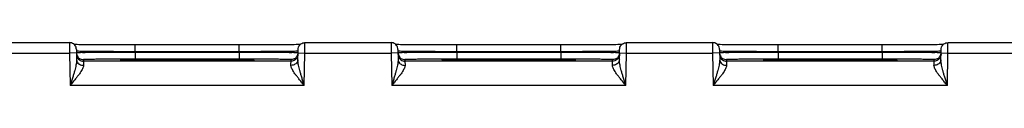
# Model space of a CAD drawing. Header units: inches. Extents: x 0 to 34, y 0 to 22.
# Tile 27 of 41: x 13.111 to 15.959, y 18.589 to 18.714. Entities that reach past the tile are written whole.
import ezdxf

# ---------------------------------------------------------------- set-up
doc = ezdxf.new("R2010")
doc.units = ezdxf.units.IN
doc.header["$LTSCALE"] = 1.87
doc.header["$MEASUREMENT"] = 0
doc.layers.get('0').update_dxf_attribs({"linetype": 'CONTINUOUS'})

msp = doc.modelspace()

# ---------------------------------------------------------------- linework, layer by layer
at = {"color": 7, "linetype": 'CONTINUOUS'}
for p, q in [((13.0061, 18.7133), (13.2551, 18.7133)), ((13.9361, 18.7133), (14.1851, 18.7133)), ((14.8661, 18.7133), (15.1151, 18.7133)), ((15.7961, 18.7133), (16.0451, 18.7133)), ((13.0059, 18.6833), (13.2553, 18.6833)), ((13.2753, 18.6837), (13.2553, 18.6833)), ((13.2553, 18.6833), (13.2569, 18.5894)), ((13.2775, 18.7075), (13.2731, 18.7076)), ((13.2751, 18.6937), (13.2756, 18.6639)), ((13.2825, 18.7074), (13.2775, 18.7075)), ((13.2881, 18.7074), (13.2825, 18.7074)), ((13.2943, 18.7073), (13.2881, 18.7074)), ((13.301, 18.7072), (13.2943, 18.7073)), ((13.3084, 18.7071), (13.301, 18.7072)), ((13.3163, 18.7071), (13.3084, 18.7071)), ((13.3249, 18.707), (13.3163, 18.7071)), ((13.334, 18.707), (13.3249, 18.707)), ((13.3436, 18.7069), (13.334, 18.707)), ((13.3539, 18.7068), (13.3436, 18.7069)), ((13.3646, 18.7068), (13.3539, 18.7068)), ((13.3759, 18.7068), (13.3646, 18.7068)), ((13.3876, 18.7067), (13.3759, 18.7068)), ((13.3998, 18.7067), (13.3876, 18.7067)), ((13.4124, 18.7067), (13.3998, 18.7067)), ((13.4253, 18.7066), (13.4124, 18.7067)), ((13.4385, 18.7066), (13.4253, 18.7066)), ((13.746, 18.7066), (13.4385, 18.7066)), ((13.4452, 18.687), (13.4452, 18.7066)), ((13.4452, 18.687), (13.4452, 18.6851)), ((13.746, 18.687), (13.4452, 18.687)), ((13.4452, 18.6851), (13.4452, 18.6654)), ((13.7459, 18.6851), (13.4452, 18.6851)), ((13.746, 18.687), (13.7459, 18.6851)), ((13.7459, 18.6851), (13.7459, 18.6654)), ((13.746, 18.687), (13.746, 18.7066)), ((13.781, 18.7067), (13.7649, 18.7066)), ((13.7966, 18.7067), (13.781, 18.7067)), ((13.8115, 18.7067), (13.7966, 18.7067)), ((13.8255, 18.7068), (13.8115, 18.7067)), ((13.8387, 18.7068), (13.8255, 18.7068)), ((13.851, 18.7069), (13.8387, 18.7068)), ((13.8623, 18.707), (13.851, 18.7069)), ((13.8727, 18.7071), (13.8623, 18.707)), ((13.8821, 18.7071), (13.8727, 18.7071)), ((13.8906, 18.7072), (13.8821, 18.7071)), ((13.8982, 18.7073), (13.8906, 18.7072)), ((13.9049, 18.7074), (13.8982, 18.7073)), ((13.9108, 18.7075), (13.9049, 18.7074)), ((13.9158, 18.7076), (13.9108, 18.7075)), ((13.9155, 18.6639), (13.9161, 18.6937)), ((13.9201, 18.7076), (13.9158, 18.7076)), ((13.9159, 18.6837), (13.9359, 18.6833)), ((13.9225, 18.7077), (13.9201, 18.7076)), ((13.9342, 18.5894), (13.9359, 18.6833)), ((13.9359, 18.6833), (14.1853, 18.6833)), ((14.2053, 18.6837), (14.1853, 18.6833)), ((14.1853, 18.6833), (14.1869, 18.5894)), ((14.2075, 18.7075), (14.2031, 18.7076)), ((14.2051, 18.6937), (14.2056, 18.6639)), ((14.2125, 18.7074), (14.2075, 18.7075)), ((14.2181, 18.7074), (14.2125, 18.7074)), ((14.2243, 18.7073), (14.2181, 18.7074)), ((14.231, 18.7072), (14.2243, 18.7073)), ((14.2384, 18.7071), (14.231, 18.7072)), ((14.2463, 18.7071), (14.2384, 18.7071)), ((14.2549, 18.707), (14.2463, 18.7071)), ((14.264, 18.707), (14.2549, 18.707)), ((14.2736, 18.7069), (14.264, 18.707)), ((14.2839, 18.7068), (14.2736, 18.7069)), ((14.2946, 18.7068), (14.2839, 18.7068)), ((14.3059, 18.7068), (14.2946, 18.7068)), ((14.3176, 18.7067), (14.3059, 18.7068)), ((14.3298, 18.7067), (14.3176, 18.7067)), ((14.3424, 18.7067), (14.3298, 18.7067)), ((14.3553, 18.7066), (14.3424, 18.7067)), ((14.3685, 18.7066), (14.3553, 18.7066)), ((14.676, 18.7066), (14.3685, 18.7066)), ((14.3752, 18.687), (14.3752, 18.7066)), ((14.3752, 18.687), (14.3752, 18.6851)), ((14.676, 18.687), (14.3752, 18.687)), ((14.3752, 18.6851), (14.3752, 18.6654)), ((14.6759, 18.6851), (14.3752, 18.6851)), ((14.676, 18.687), (14.6759, 18.6851)), ((14.6759, 18.6851), (14.6759, 18.6654)), ((14.676, 18.687), (14.676, 18.7066)), ((14.711, 18.7067), (14.6949, 18.7066)), ((14.7266, 18.7067), (14.711, 18.7067)), ((14.7415, 18.7067), (14.7266, 18.7067)), ((14.7555, 18.7068), (14.7415, 18.7067)), ((14.7687, 18.7068), (14.7555, 18.7068)), ((14.781, 18.7069), (14.7687, 18.7068)), ((14.7923, 18.707), (14.781, 18.7069)), ((14.8027, 18.7071), (14.7923, 18.707)), ((14.8121, 18.7071), (14.8027, 18.7071)), ((14.8206, 18.7072), (14.8121, 18.7071)), ((14.8282, 18.7073), (14.8206, 18.7072)), ((14.8349, 18.7074), (14.8282, 18.7073)), ((14.8408, 18.7075), (14.8349, 18.7074)), ((14.8458, 18.7076), (14.8408, 18.7075)), ((14.8455, 18.6639), (14.8461, 18.6937)), ((14.8501, 18.7076), (14.8458, 18.7076)), ((14.8459, 18.6837), (14.8659, 18.6833)), ((14.8525, 18.7077), (14.8501, 18.7076)), ((14.8642, 18.5894), (14.8659, 18.6833)), ((14.8659, 18.6833), (15.1153, 18.6833)), ((15.1353, 18.6837), (15.1153, 18.6833)), ((15.1153, 18.6833), (15.1169, 18.5894)), ((15.1375, 18.7075), (15.1331, 18.7076)), ((15.1351, 18.6937), (15.1356, 18.6639)), ((15.1425, 18.7074), (15.1375, 18.7075)), ((15.1481, 18.7074), (15.1425, 18.7074)), ((15.1543, 18.7073), (15.1481, 18.7074)), ((15.161, 18.7072), (15.1543, 18.7073)), ((15.1684, 18.7071), (15.161, 18.7072)), ((15.1763, 18.7071), (15.1684, 18.7071)), ((15.1849, 18.707), (15.1763, 18.7071)), ((15.194, 18.707), (15.1849, 18.707)), ((15.2036, 18.7069), (15.194, 18.707)), ((15.2139, 18.7068), (15.2036, 18.7069)), ((15.2246, 18.7068), (15.2139, 18.7068)), ((15.2359, 18.7068), (15.2246, 18.7068)), ((15.2476, 18.7067), (15.2359, 18.7068)), ((15.2598, 18.7067), (15.2476, 18.7067)), ((15.2724, 18.7067), (15.2598, 18.7067)), ((15.2853, 18.7066), (15.2724, 18.7067)), ((15.2985, 18.7066), (15.2853, 18.7066)), ((15.606, 18.7066), (15.2985, 18.7066)), ((15.3052, 18.687), (15.3052, 18.7066)), ((15.606, 18.687), (15.3052, 18.687)), ((15.3052, 18.687), (15.3052, 18.6851)), ((15.6059, 18.6851), (15.3052, 18.6851)), ((15.3052, 18.6851), (15.3052, 18.6654)), ((15.606, 18.687), (15.6059, 18.6851)), ((15.6059, 18.6851), (15.6059, 18.6654)), ((15.606, 18.687), (15.606, 18.7066)), ((15.641, 18.7067), (15.6249, 18.7066)), ((15.6566, 18.7067), (15.641, 18.7067)), ((15.6715, 18.7067), (15.6566, 18.7067)), ((15.6855, 18.7068), (15.6715, 18.7067)), ((15.6987, 18.7068), (15.6855, 18.7068)), ((15.711, 18.7069), (15.6987, 18.7068)), ((15.7223, 18.707), (15.711, 18.7069)), ((15.7327, 18.7071), (15.7223, 18.707)), ((15.7421, 18.7071), (15.7327, 18.7071)), ((15.7506, 18.7072), (15.7421, 18.7071)), ((15.7582, 18.7073), (15.7506, 18.7072)), ((15.7649, 18.7074), (15.7582, 18.7073)), ((15.7708, 18.7075), (15.7649, 18.7074)), ((15.7758, 18.7076), (15.7708, 18.7075)), ((15.7755, 18.6639), (15.7761, 18.6937)), ((15.7801, 18.7076), (15.7758, 18.7076)), ((15.7759, 18.6837), (15.7959, 18.6833)), ((15.7825, 18.7077), (15.7801, 18.7076)), ((15.7942, 18.5894), (15.7959, 18.6833)), ((15.7959, 18.6833), (16.0453, 18.6833)), ((13.2952, 18.6641), (13.2953, 18.6594)), ((13.8958, 18.6594), (13.2953, 18.6594)), ((13.4152, 18.663), (13.412, 18.663)), ((13.4189, 18.6629), (13.4152, 18.663)), ((13.4232, 18.6628), (13.4189, 18.6629)), ((13.4282, 18.6627), (13.4232, 18.6628)), ((13.4337, 18.6626), (13.4282, 18.6627)), ((13.44, 18.6626), (13.4337, 18.6626)), ((13.4469, 18.6625), (13.44, 18.6626)), ((13.7459, 18.6654), (13.4452, 18.6654)), ((13.4545, 18.6624), (13.4469, 18.6625)), ((13.4628, 18.6623), (13.4545, 18.6624)), ((13.4718, 18.6623), (13.4628, 18.6623)), ((13.4815, 18.6622), (13.4718, 18.6623)), ((13.4918, 18.6621), (13.4815, 18.6622)), ((13.5028, 18.6621), (13.4918, 18.6621)), ((13.5145, 18.662), (13.5028, 18.6621)), ((13.5267, 18.662), (13.5145, 18.662)), ((13.5395, 18.6619), (13.5267, 18.662)), ((13.5528, 18.6619), (13.5395, 18.6619)), ((13.5665, 18.6619), (13.5528, 18.6619)), ((13.5806, 18.6619), (13.5665, 18.6619)), ((13.5956, 18.6619), (13.5806, 18.6619)), ((13.6078, 18.6619), (13.5956, 18.6619)), ((13.6198, 18.6619), (13.6078, 18.6619)), ((13.6316, 18.6619), (13.6198, 18.6619)), ((13.6431, 18.6619), (13.6316, 18.6619)), ((13.6542, 18.662), (13.6431, 18.6619)), ((13.665, 18.662), (13.6542, 18.662)), ((13.6754, 18.662), (13.665, 18.662)), ((13.6854, 18.6621), (13.6754, 18.662)), ((13.6949, 18.6621), (13.6854, 18.6621)), ((13.7039, 18.6622), (13.6949, 18.6621)), ((13.7125, 18.6622), (13.7039, 18.6622)), ((13.7206, 18.6623), (13.7125, 18.6622)), ((13.7282, 18.6623), (13.7206, 18.6623)), ((13.7353, 18.6624), (13.7282, 18.6623)), ((13.7419, 18.6625), (13.7353, 18.6624)), ((13.748, 18.6625), (13.7419, 18.6625)), ((13.7536, 18.6626), (13.748, 18.6625)), ((13.7587, 18.6627), (13.7536, 18.6626)), ((13.7633, 18.6627), (13.7587, 18.6627)), ((13.7675, 18.6628), (13.7633, 18.6627)), ((13.7713, 18.6629), (13.7675, 18.6628)), ((13.7746, 18.6629), (13.7713, 18.6629)), ((13.7775, 18.663), (13.7746, 18.6629)), ((13.78, 18.6631), (13.7775, 18.663)), ((13.7821, 18.6631), (13.78, 18.6631)), ((13.7839, 18.6632), (13.7821, 18.6631)), ((13.7853, 18.6632), (13.7839, 18.6632)), ((13.8958, 18.6594), (13.8959, 18.6641)), ((14.2252, 18.6641), (14.2253, 18.6594)), ((14.8258, 18.6594), (14.2253, 18.6594)), ((14.3452, 18.663), (14.342, 18.663)), ((14.3489, 18.6629), (14.3452, 18.663)), ((14.3532, 18.6628), (14.3489, 18.6629)), ((14.3582, 18.6627), (14.3532, 18.6628)), ((14.3637, 18.6626), (14.3582, 18.6627)), ((14.37, 18.6626), (14.3637, 18.6626)), ((14.3769, 18.6625), (14.37, 18.6626)), ((14.6759, 18.6654), (14.3752, 18.6654)), ((14.3845, 18.6624), (14.3769, 18.6625)), ((14.3928, 18.6623), (14.3845, 18.6624)), ((14.4018, 18.6623), (14.3928, 18.6623)), ((14.4115, 18.6622), (14.4018, 18.6623)), ((14.4218, 18.6621), (14.4115, 18.6622)), ((14.4328, 18.6621), (14.4218, 18.6621)), ((14.4445, 18.662), (14.4328, 18.6621)), ((14.4567, 18.662), (14.4445, 18.662)), ((14.4695, 18.6619), (14.4567, 18.662)), ((14.4828, 18.6619), (14.4695, 18.6619)), ((14.4965, 18.6619), (14.4828, 18.6619)), ((14.5106, 18.6619), (14.4965, 18.6619)), ((14.5256, 18.6619), (14.5106, 18.6619)), ((14.5378, 18.6619), (14.5256, 18.6619)), ((14.5498, 18.6619), (14.5378, 18.6619)), ((14.5616, 18.6619), (14.5498, 18.6619)), ((14.5731, 18.6619), (14.5616, 18.6619)), ((14.5842, 18.662), (14.5731, 18.6619)), ((14.595, 18.662), (14.5842, 18.662)), ((14.6054, 18.662), (14.595, 18.662)), ((14.6154, 18.6621), (14.6054, 18.662)), ((14.6249, 18.6621), (14.6154, 18.6621)), ((14.6339, 18.6622), (14.6249, 18.6621)), ((14.6425, 18.6622), (14.6339, 18.6622)), ((14.6506, 18.6623), (14.6425, 18.6622)), ((14.6582, 18.6623), (14.6506, 18.6623)), ((14.6653, 18.6624), (14.6582, 18.6623)), ((14.6719, 18.6625), (14.6653, 18.6624)), ((14.678, 18.6625), (14.6719, 18.6625)), ((14.6836, 18.6626), (14.678, 18.6625)), ((14.6887, 18.6627), (14.6836, 18.6626)), ((14.6933, 18.6627), (14.6887, 18.6627)), ((14.6975, 18.6628), (14.6933, 18.6627)), ((14.7013, 18.6629), (14.6975, 18.6628)), ((14.7046, 18.6629), (14.7013, 18.6629)), ((14.7075, 18.663), (14.7046, 18.6629)), ((14.71, 18.6631), (14.7075, 18.663)), ((14.7121, 18.6631), (14.71, 18.6631)), ((14.7139, 18.6632), (14.7121, 18.6631)), ((14.7153, 18.6632), (14.7139, 18.6632)), ((14.8258, 18.6594), (14.8259, 18.6641)), ((15.1552, 18.6641), (15.1553, 18.6594)), ((15.7558, 18.6594), (15.1553, 18.6594)), ((15.2752, 18.663), (15.272, 18.663)), ((15.2789, 18.6629), (15.2752, 18.663)), ((15.2832, 18.6628), (15.2789, 18.6629)), ((15.2882, 18.6627), (15.2832, 18.6628)), ((15.2937, 18.6626), (15.2882, 18.6627)), ((15.3, 18.6626), (15.2937, 18.6626)), ((15.3069, 18.6625), (15.3, 18.6626)), ((15.6059, 18.6654), (15.3052, 18.6654)), ((15.3145, 18.6624), (15.3069, 18.6625)), ((15.3228, 18.6623), (15.3145, 18.6624)), ((15.3318, 18.6623), (15.3228, 18.6623)), ((15.3415, 18.6622), (15.3318, 18.6623)), ((15.3518, 18.6621), (15.3415, 18.6622)), ((15.3628, 18.6621), (15.3518, 18.6621)), ((15.3745, 18.662), (15.3628, 18.6621)), ((15.3867, 18.662), (15.3745, 18.662)), ((15.3995, 18.6619), (15.3867, 18.662)), ((15.4128, 18.6619), (15.3995, 18.6619)), ((15.4265, 18.6619), (15.4128, 18.6619)), ((15.4406, 18.6619), (15.4265, 18.6619)), ((15.4556, 18.6619), (15.4406, 18.6619)), ((15.4617, 18.6619), (15.4556, 18.6619)), ((15.4738, 18.6619), (15.4617, 18.6619)), ((15.4857, 18.6619), (15.4738, 18.6619)), ((15.4974, 18.6619), (15.4857, 18.6619)), ((15.5087, 18.6619), (15.4974, 18.6619)), ((15.5197, 18.662), (15.5087, 18.6619)), ((15.5302, 18.662), (15.5197, 18.662)), ((15.5404, 18.662), (15.5302, 18.662)), ((15.5502, 18.6621), (15.5404, 18.662)), ((15.5595, 18.6621), (15.5502, 18.6621)), ((15.5683, 18.6622), (15.5595, 18.6621)), ((15.5766, 18.6622), (15.5683, 18.6622)), ((15.5845, 18.6623), (15.5766, 18.6622)), ((15.5918, 18.6624), (15.5845, 18.6623)), ((15.5986, 18.6624), (15.5918, 18.6624)), ((15.605, 18.6625), (15.5986, 18.6624)), ((15.6108, 18.6626), (15.605, 18.6625)), ((15.6233, 18.6627), (15.6187, 18.6627)), ((15.6275, 18.6628), (15.6233, 18.6627)), ((15.6313, 18.6629), (15.6275, 18.6628)), ((15.6346, 18.6629), (15.6313, 18.6629)), ((15.6375, 18.663), (15.6346, 18.6629)), ((15.64, 18.6631), (15.6375, 18.663)), ((15.6421, 18.6631), (15.64, 18.6631)), ((15.6439, 18.6632), (15.6421, 18.6631)), ((15.6453, 18.6632), (15.6439, 18.6632)), ((15.7558, 18.6594), (15.7559, 18.6641)), ((13.9342, 18.5894), (13.2569, 18.5894)), ((14.8642, 18.5894), (14.1869, 18.5894)), ((15.7942, 18.5894), (15.1169, 18.5894))]:
    msp.add_line(p, q, dxfattribs=at)
for points in [[(13.2731, 18.7076), (13.2693, 18.7077), (13.2686, 18.7077)], [(13.7649, 18.7066), (13.7482, 18.7066), (13.746, 18.7066)], [(14.2031, 18.7076), (14.1993, 18.7077), (14.1986, 18.7077)], [(14.6949, 18.7066), (14.6782, 18.7066), (14.676, 18.7066)], [(15.1331, 18.7076), (15.1293, 18.7077), (15.1286, 18.7077)], [(15.6249, 18.7066), (15.6082, 18.7066), (15.606, 18.7066)], [(13.412, 18.663), (13.4093, 18.6631), (13.4082, 18.6631), (13.4072, 18.6632), (13.4064, 18.6632), (13.4057, 18.6632), (13.4051, 18.6633), (13.4046, 18.6633), (13.4043, 18.6633), (13.4042, 18.6633)], [(13.787, 18.6633), (13.787, 18.6633), (13.7869, 18.6633), (13.7867, 18.6633), (13.7863, 18.6633), (13.7859, 18.6633), (13.7853, 18.6632)], [(14.342, 18.663), (14.3393, 18.6631), (14.3382, 18.6631), (14.3372, 18.6632), (14.3364, 18.6632), (14.3357, 18.6632), (14.3351, 18.6633), (14.3346, 18.6633), (14.3343, 18.6633), (14.3342, 18.6633)], [(14.717, 18.6633), (14.717, 18.6633), (14.7169, 18.6633), (14.7167, 18.6633), (14.7163, 18.6633), (14.7159, 18.6633), (14.7153, 18.6632)], [(15.272, 18.663), (15.2693, 18.6631), (15.2682, 18.6631), (15.2672, 18.6632), (15.2664, 18.6632), (15.2657, 18.6632), (15.2651, 18.6633), (15.2646, 18.6633), (15.2643, 18.6633), (15.2642, 18.6633)], [(15.6187, 18.6627), (15.6136, 18.6626), (15.6108, 18.6626)], [(15.647, 18.6633), (15.647, 18.6633), (15.6469, 18.6633), (15.6467, 18.6633), (15.6463, 18.6633), (15.6459, 18.6633), (15.6453, 18.6632)]]:
    msp.add_lwpolyline(points, dxfattribs=at)
for points, knots in [([(13.2551, 18.7133), (13.2551, 18.7135), (13.2551, 18.7114), (13.2551, 18.7104), (13.2551, 18.7063), (13.2551, 18.7019), (13.2552, 18.6962), (13.2552, 18.6899), (13.2552, 18.6856), (13.2553, 18.6833)], [0, 0, 0, 0, 0.023407, 0.096352, 0.215097, 0.373624, 0.563899, 0.776279, 1, 1, 1, 1]), ([(13.2751, 18.6937), (13.275, 18.6957), (13.2743, 18.6999), (13.2714, 18.7054), (13.2669, 18.7098), (13.2613, 18.7127), (13.2571, 18.7133), (13.2551, 18.7133)], [0, 0, 0, 0, 0.199995, 0.399992, 0.599992, 0.799995, 1, 1, 1, 1]), ([(13.9161, 18.6937), (13.9161, 18.6957), (13.9168, 18.6999), (13.9197, 18.7054), (13.9242, 18.7098), (13.9298, 18.7127), (13.934, 18.7133), (13.9361, 18.7133)], [0, 0, 0, 0, 0.199996, 0.399994, 0.599994, 0.799996, 1, 1, 1, 1]), ([(13.9359, 18.6833), (13.9359, 18.6856), (13.9359, 18.6899), (13.936, 18.6962), (13.936, 18.7019), (13.936, 18.7063), (13.936, 18.7104), (13.936, 18.7114), (13.9361, 18.7135), (13.9361, 18.7133)], [0, 0, 0, 0, 0.223721, 0.436101, 0.626376, 0.784903, 0.903648, 0.976593, 1, 1, 1, 1]), ([(14.1851, 18.7133), (14.1851, 18.7135), (14.1851, 18.7114), (14.1851, 18.7104), (14.1851, 18.7063), (14.1851, 18.7019), (14.1852, 18.6962), (14.1852, 18.6899), (14.1852, 18.6856), (14.1853, 18.6833)], [0, 0, 0, 0, 0.023407, 0.096352, 0.215097, 0.373624, 0.563899, 0.776279, 1, 1, 1, 1]), ([(14.2051, 18.6937), (14.205, 18.6957), (14.2043, 18.6999), (14.2014, 18.7054), (14.1969, 18.7098), (14.1913, 18.7127), (14.1871, 18.7133), (14.1851, 18.7133)], [0, 0, 0, 0, 0.199995, 0.399992, 0.599992, 0.799995, 1, 1, 1, 1]), ([(14.8461, 18.6937), (14.8461, 18.6957), (14.8468, 18.6999), (14.8497, 18.7054), (14.8542, 18.7098), (14.8598, 18.7127), (14.864, 18.7133), (14.8661, 18.7133)], [0, 0, 0, 0, 0.199996, 0.399994, 0.599994, 0.799996, 1, 1, 1, 1]), ([(14.8659, 18.6833), (14.8659, 18.6856), (14.8659, 18.6899), (14.866, 18.6962), (14.866, 18.7019), (14.866, 18.7063), (14.866, 18.7104), (14.866, 18.7114), (14.8661, 18.7135), (14.8661, 18.7133)], [0, 0, 0, 0, 0.223721, 0.436101, 0.626376, 0.784903, 0.903648, 0.976593, 1, 1, 1, 1]), ([(15.1151, 18.7133), (15.1151, 18.7135), (15.1151, 18.7114), (15.1151, 18.7104), (15.1151, 18.7063), (15.1151, 18.7019), (15.1152, 18.6962), (15.1152, 18.6899), (15.1152, 18.6856), (15.1153, 18.6833)], [0, 0, 0, 0, 0.023407, 0.096352, 0.215097, 0.373624, 0.563899, 0.776279, 1, 1, 1, 1]), ([(15.1351, 18.6937), (15.135, 18.6957), (15.1343, 18.6999), (15.1314, 18.7054), (15.1269, 18.7098), (15.1213, 18.7127), (15.1171, 18.7133), (15.1151, 18.7133)], [0, 0, 0, 0, 0.199995, 0.399992, 0.599992, 0.799995, 1, 1, 1, 1]), ([(15.7761, 18.6937), (15.7761, 18.6957), (15.7768, 18.6999), (15.7797, 18.7054), (15.7842, 18.7098), (15.7898, 18.7127), (15.794, 18.7133), (15.7961, 18.7133)], [0, 0, 0, 0, 0.199996, 0.399994, 0.599994, 0.799996, 1, 1, 1, 1]), ([(15.7959, 18.6833), (15.7959, 18.6856), (15.7959, 18.6899), (15.796, 18.6962), (15.796, 18.7019), (15.796, 18.7063), (15.796, 18.7104), (15.796, 18.7114), (15.7961, 18.7135), (15.7961, 18.7133)], [0, 0, 0, 0, 0.223721, 0.436101, 0.626376, 0.784903, 0.903648, 0.976593, 1, 1, 1, 1]), ([(13.4452, 18.6851), (13.4364, 18.685), (13.419, 18.685), (13.3934, 18.6849), (13.3689, 18.6848), (13.3462, 18.6847), (13.3261, 18.6845), (13.3087, 18.6845), (13.2952, 18.684), (13.2842, 18.6846), (13.2797, 18.6831), (13.2752, 18.6844), (13.2753, 18.6838)], [0, 0, 0, 0, 0.154953, 0.307341, 0.452848, 0.587302, 0.707069, 0.809303, 0.891534, 0.95156, 0.987897, 1, 1, 1, 1]), ([(13.2753, 18.6838), (13.2753, 18.6817), (13.276, 18.6775), (13.278, 18.6738), (13.2792, 18.6722)], [0, 0, 0, 0, 0.499998, 1, 1, 1, 1]), ([(13.4452, 18.687), (13.4379, 18.687), (13.4228, 18.687), (13.4, 18.6871), (13.377, 18.6872), (13.355, 18.6874), (13.3349, 18.6875), (13.3174, 18.6877), (13.3025, 18.6878), (13.291, 18.6882), (13.282, 18.6878), (13.2786, 18.6889), (13.2761, 18.6884), (13.2759, 18.6884)], [0, 0, 0, 0, 0.129243, 0.266919, 0.405497, 0.537591, 0.656858, 0.760897, 0.849371, 0.919809, 0.96918, 0.996959, 1, 1, 1, 1]), ([(13.9159, 18.6838), (13.9159, 18.6844), (13.9115, 18.6831), (13.9069, 18.6846), (13.8959, 18.684), (13.8825, 18.6845), (13.8651, 18.6845), (13.8449, 18.6847), (13.8223, 18.6848), (13.7978, 18.6849), (13.7721, 18.685), (13.7547, 18.685), (13.7459, 18.6851)], [0, 0, 0, 0, 0.012099, 0.048426, 0.108441, 0.190665, 0.292893, 0.412654, 0.547103, 0.692616, 0.845021, 1, 1, 1, 1]), ([(13.9146, 18.6885), (13.9124, 18.6889), (13.9092, 18.6878), (13.9001, 18.6882), (13.8887, 18.6878), (13.8738, 18.6877), (13.8563, 18.6875), (13.8362, 18.6874), (13.8143, 18.6872), (13.7912, 18.6871), (13.7683, 18.687), (13.7533, 18.687), (13.746, 18.687)], [0, 0, 0, 0, 0.027763, 0.077163, 0.147726, 0.236412, 0.340702, 0.460249, 0.592701, 0.731773, 0.870062, 1, 1, 1, 1]), ([(13.9159, 18.6838), (13.9158, 18.6817), (13.9151, 18.6775), (13.9132, 18.6738), (13.9119, 18.6722)], [0, 0, 0, 0, 0.499999, 1, 1, 1, 1]), ([(14.3752, 18.6851), (14.3664, 18.685), (14.349, 18.685), (14.3234, 18.6849), (14.2989, 18.6848), (14.2762, 18.6847), (14.2561, 18.6845), (14.2387, 18.6845), (14.2252, 18.684), (14.2142, 18.6846), (14.2097, 18.6831), (14.2052, 18.6844), (14.2053, 18.6838)], [0, 0, 0, 0, 0.154953, 0.307341, 0.452848, 0.587302, 0.707069, 0.809303, 0.891534, 0.95156, 0.987897, 1, 1, 1, 1]), ([(14.2053, 18.6838), (14.2053, 18.6817), (14.206, 18.6775), (14.208, 18.6738), (14.2092, 18.6722)], [0, 0, 0, 0, 0.499998, 1, 1, 1, 1]), ([(14.3752, 18.687), (14.3679, 18.687), (14.3528, 18.687), (14.33, 18.6871), (14.307, 18.6872), (14.285, 18.6874), (14.2649, 18.6875), (14.2474, 18.6877), (14.2325, 18.6878), (14.221, 18.6882), (14.212, 18.6878), (14.2086, 18.6889), (14.2061, 18.6884), (14.2059, 18.6884)], [0, 0, 0, 0, 0.129243, 0.266919, 0.405497, 0.537591, 0.656858, 0.760897, 0.849371, 0.919809, 0.96918, 0.996959, 1, 1, 1, 1]), ([(14.8459, 18.6838), (14.8459, 18.6844), (14.8415, 18.6831), (14.8369, 18.6846), (14.8259, 18.684), (14.8125, 18.6845), (14.7951, 18.6845), (14.7749, 18.6847), (14.7523, 18.6848), (14.7278, 18.6849), (14.7021, 18.685), (14.6847, 18.685), (14.6759, 18.6851)], [0, 0, 0, 0, 0.012099, 0.048426, 0.108441, 0.190665, 0.292893, 0.412654, 0.547103, 0.692616, 0.845021, 1, 1, 1, 1]), ([(14.8446, 18.6885), (14.8424, 18.6889), (14.8392, 18.6878), (14.8301, 18.6882), (14.8187, 18.6878), (14.8038, 18.6877), (14.7863, 18.6875), (14.7662, 18.6874), (14.7443, 18.6872), (14.7212, 18.6871), (14.6983, 18.687), (14.6833, 18.687), (14.676, 18.687)], [0, 0, 0, 0, 0.027763, 0.077163, 0.147726, 0.236412, 0.340702, 0.460249, 0.592701, 0.731773, 0.870062, 1, 1, 1, 1]), ([(14.8459, 18.6838), (14.8458, 18.6817), (14.8451, 18.6775), (14.8432, 18.6738), (14.8419, 18.6722)], [0, 0, 0, 0, 0.499999, 1, 1, 1, 1]), ([(15.3052, 18.6851), (15.2964, 18.685), (15.279, 18.685), (15.2534, 18.6849), (15.2289, 18.6848), (15.2062, 18.6847), (15.1861, 18.6845), (15.1687, 18.6845), (15.1552, 18.684), (15.1442, 18.6846), (15.1397, 18.6831), (15.1352, 18.6844), (15.1353, 18.6838)], [0, 0, 0, 0, 0.154953, 0.307341, 0.452848, 0.587302, 0.707069, 0.809303, 0.891534, 0.95156, 0.987897, 1, 1, 1, 1]), ([(15.1353, 18.6838), (15.1353, 18.6817), (15.136, 18.6775), (15.138, 18.6738), (15.1392, 18.6722)], [0, 0, 0, 0, 0.499998, 1, 1, 1, 1]), ([(15.3052, 18.687), (15.2979, 18.687), (15.2828, 18.687), (15.26, 18.6871), (15.237, 18.6872), (15.215, 18.6874), (15.1949, 18.6875), (15.1774, 18.6877), (15.1625, 18.6878), (15.151, 18.6882), (15.142, 18.6878), (15.1386, 18.6889), (15.1361, 18.6884), (15.1359, 18.6884)], [0, 0, 0, 0, 0.129243, 0.266919, 0.405497, 0.537591, 0.656858, 0.760897, 0.849371, 0.919809, 0.96918, 0.996959, 1, 1, 1, 1]), ([(15.7759, 18.6838), (15.7759, 18.6844), (15.7715, 18.6831), (15.7669, 18.6846), (15.7559, 18.684), (15.7425, 18.6845), (15.7251, 18.6845), (15.7049, 18.6847), (15.6823, 18.6848), (15.6578, 18.6849), (15.6321, 18.685), (15.6147, 18.685), (15.6059, 18.6851)], [0, 0, 0, 0, 0.012099, 0.048426, 0.108441, 0.190665, 0.292893, 0.412654, 0.547103, 0.692616, 0.845021, 1, 1, 1, 1]), ([(15.7746, 18.6885), (15.7724, 18.6889), (15.7692, 18.6878), (15.7601, 18.6882), (15.7487, 18.6878), (15.7338, 18.6877), (15.7163, 18.6875), (15.6962, 18.6874), (15.6743, 18.6872), (15.6512, 18.6871), (15.6283, 18.687), (15.6133, 18.687), (15.606, 18.687)], [0, 0, 0, 0, 0.027763, 0.077163, 0.147726, 0.236412, 0.340702, 0.460249, 0.592701, 0.731773, 0.870062, 1, 1, 1, 1]), ([(15.7759, 18.6838), (15.7758, 18.6817), (15.7751, 18.6775), (15.7732, 18.6738), (15.7719, 18.6722)], [0, 0, 0, 0, 0.499999, 1, 1, 1, 1]), ([(13.2756, 18.6639), (13.2756, 18.6624), (13.2755, 18.6591), (13.2748, 18.6538), (13.2737, 18.6476), (13.2721, 18.6404), (13.2699, 18.6323), (13.2674, 18.6231), (13.2643, 18.6129), (13.2608, 18.6016), (13.2582, 18.5936), (13.2569, 18.5894)], [0, 0, 0, 0, 0.058168, 0.127756, 0.209689, 0.304986, 0.413834, 0.53654, 0.67431, 0.828512, 1, 1, 1, 1]), ([(13.2753, 18.6791), (13.2754, 18.677), (13.2761, 18.6729), (13.278, 18.6692), (13.2793, 18.6675)], [0, 0, 0, 0, 0.499998, 1, 1, 1, 1]), ([(13.2756, 18.6639), (13.2756, 18.6622), (13.2764, 18.6586), (13.2794, 18.654), (13.2839, 18.6504), (13.2895, 18.6481), (13.2935, 18.6476), (13.2956, 18.6476)], [0, 0, 0, 0, 0.182333, 0.371722, 0.572047, 0.782837, 1, 1, 1, 1]), ([(13.2793, 18.6675), (13.2805, 18.6658), (13.2835, 18.6629), (13.2891, 18.6601), (13.2933, 18.6594), (13.2953, 18.6594)], [0, 0, 0, 0, 0.33333, 0.666664, 1, 1, 1, 1]), ([(13.2813, 18.6697), (13.282, 18.669), (13.2844, 18.6671), (13.289, 18.6647), (13.2932, 18.6641), (13.2952, 18.6641)], [0, 0, 0, 0, 0.192806, 0.596402, 1, 1, 1, 1]), ([(13.4042, 18.6654), (13.4025, 18.6654), (13.3936, 18.6653), (13.3778, 18.6653), (13.3579, 18.6652), (13.3401, 18.665), (13.3247, 18.665), (13.3129, 18.6645), (13.3031, 18.665), (13.2991, 18.6637), (13.2952, 18.6647), (13.2952, 18.6641)], [0, 0, 0, 0, 0.046984, 0.247182, 0.432179, 0.596973, 0.737634, 0.850763, 0.933333, 0.983317, 1, 1, 1, 1]), ([(13.2953, 18.6594), (13.2953, 18.6592), (13.2954, 18.6582), (13.2954, 18.656), (13.2955, 18.6523), (13.2956, 18.6494), (13.2956, 18.6476)], [0, 0, 0, 0, 0.059726, 0.242157, 0.558913, 1, 1, 1, 1]), ([(13.4076, 18.663), (13.4058, 18.6627), (13.4038, 18.6622), (13.4012, 18.6649), (13.4049, 18.6643), (13.4075, 18.664)], [0, 0, 0, 0, 0.476645, 0.513149, 1, 1, 1, 1]), ([(13.4452, 18.6654), (13.4375, 18.6654), (13.4238, 18.6654), (13.4102, 18.6654), (13.4042, 18.6654)], [0, 0, 0, 0, 0.567085, 1, 1, 1, 1]), ([(13.4075, 18.664), (13.4128, 18.6633), (13.4181, 18.6648), (13.4349, 18.6643), (13.4533, 18.6648), (13.4752, 18.6649), (13.4979, 18.665), (13.5204, 18.6651), (13.5416, 18.6652), (13.5613, 18.6652), (13.5791, 18.6652), (13.5903, 18.6653), (13.5956, 18.6653)], [0, 0, 0, 0, 0.054551, 0.135494, 0.239626, 0.358585, 0.481815, 0.602277, 0.716215, 0.821184, 0.915912, 1, 1, 1, 1]), ([(13.5923, 18.6619), (13.5882, 18.6619), (13.5784, 18.6619), (13.562, 18.6619), (13.5427, 18.6619), (13.5218, 18.662), (13.4997, 18.6621), (13.4772, 18.6622), (13.4554, 18.6623), (13.4362, 18.6628), (13.4204, 18.6623), (13.4121, 18.6638), (13.4082, 18.6631)], [0, 0, 0, 0, 0.066095, 0.160835, 0.266031, 0.380503, 0.501924, 0.626631, 0.748172, 0.856286, 0.94159, 1, 1, 1, 1]), ([(13.5956, 18.6653), (13.6007, 18.6653), (13.6117, 18.6652), (13.629, 18.6652), (13.6483, 18.6652), (13.6692, 18.6651), (13.6913, 18.665), (13.7138, 18.6649), (13.7356, 18.6648), (13.7548, 18.6643), (13.7705, 18.6648), (13.779, 18.6634), (13.7828, 18.664)], [0, 0, 0, 0, 0.082403, 0.175366, 0.278581, 0.390908, 0.510084, 0.632538, 0.751973, 0.858338, 0.942371, 1, 1, 1, 1]), ([(13.7837, 18.6632), (13.7784, 18.6637), (13.7732, 18.6624), (13.7563, 18.6628), (13.738, 18.6623), (13.716, 18.6623), (13.6934, 18.6621), (13.6709, 18.662), (13.6496, 18.6619), (13.6299, 18.6619), (13.6129, 18.6619), (13.6026, 18.6619), (13.5982, 18.6619)], [0, 0, 0, 0, 0.055087, 0.136951, 0.24239, 0.362976, 0.487989, 0.610241, 0.725898, 0.832464, 0.92863, 1, 1, 1, 1]), ([(13.787, 18.6654), (13.7811, 18.6654), (13.7674, 18.6654), (13.7537, 18.6654), (13.7459, 18.6654)], [0, 0, 0, 0, 0.434955, 1, 1, 1, 1]), ([(13.7828, 18.664), (13.7848, 18.6643), (13.7871, 18.665), (13.7899, 18.6624), (13.7869, 18.6628), (13.7844, 18.6631)], [0, 0, 0, 0, 0.528209, 0.566736, 1, 1, 1, 1]), ([(13.8959, 18.6641), (13.8959, 18.6647), (13.892, 18.6637), (13.888, 18.665), (13.8783, 18.6645), (13.8664, 18.665), (13.8511, 18.665), (13.8333, 18.6652), (13.8133, 18.6653), (13.7976, 18.6653), (13.7887, 18.6654), (13.787, 18.6654)], [0, 0, 0, 0, 0.016701, 0.066744, 0.14942, 0.262703, 0.40356, 0.568578, 0.753828, 0.954314, 1, 1, 1, 1]), ([(13.9155, 18.6639), (13.9155, 18.6622), (13.9148, 18.6586), (13.9118, 18.654), (13.9073, 18.6504), (13.9017, 18.6481), (13.8976, 18.6476), (13.8955, 18.6476)], [0, 0, 0, 0, 0.182333, 0.371723, 0.572048, 0.782837, 1, 1, 1, 1]), ([(13.8955, 18.6476), (13.8956, 18.6494), (13.8956, 18.6523), (13.8957, 18.656), (13.8958, 18.6582), (13.8958, 18.6592), (13.8958, 18.6594)], [0, 0, 0, 0, 0.441849, 0.758434, 0.940467, 1, 1, 1, 1]), ([(13.9119, 18.6675), (13.9106, 18.6658), (13.9076, 18.6629), (13.902, 18.6601), (13.8979, 18.6594), (13.8958, 18.6594)], [0, 0, 0, 0, 0.33333, 0.666664, 1, 1, 1, 1]), ([(13.9098, 18.6697), (13.9091, 18.669), (13.9067, 18.6671), (13.9021, 18.6647), (13.898, 18.6641), (13.8959, 18.6641)], [0, 0, 0, 0, 0.192812, 0.596405, 1, 1, 1, 1]), ([(13.9158, 18.6791), (13.9158, 18.677), (13.915, 18.6729), (13.9131, 18.6692), (13.9119, 18.6675)], [0, 0, 0, 0, 0.499998, 1, 1, 1, 1]), ([(13.9342, 18.5894), (13.9329, 18.5936), (13.9304, 18.6016), (13.9268, 18.6129), (13.9238, 18.6231), (13.9212, 18.6323), (13.9191, 18.6404), (13.9175, 18.6476), (13.9163, 18.6538), (13.9157, 18.6591), (13.9155, 18.6624), (13.9155, 18.6639)], [0, 0, 0, 0, 0.171488, 0.32569, 0.46346, 0.586166, 0.695014, 0.790311, 0.872244, 0.941832, 1, 1, 1, 1]), ([(14.2056, 18.6639), (14.2056, 18.6624), (14.2055, 18.6591), (14.2048, 18.6538), (14.2037, 18.6476), (14.2021, 18.6404), (14.1999, 18.6323), (14.1974, 18.6231), (14.1943, 18.6129), (14.1908, 18.6016), (14.1882, 18.5936), (14.1869, 18.5894)], [0, 0, 0, 0, 0.058168, 0.127756, 0.209689, 0.304986, 0.413834, 0.53654, 0.67431, 0.828512, 1, 1, 1, 1]), ([(14.2053, 18.6791), (14.2054, 18.677), (14.2061, 18.6729), (14.208, 18.6692), (14.2093, 18.6675)], [0, 0, 0, 0, 0.499998, 1, 1, 1, 1]), ([(14.2056, 18.6639), (14.2056, 18.6622), (14.2064, 18.6586), (14.2094, 18.654), (14.2139, 18.6504), (14.2195, 18.6481), (14.2235, 18.6476), (14.2256, 18.6476)], [0, 0, 0, 0, 0.182333, 0.371722, 0.572047, 0.782837, 1, 1, 1, 1]), ([(14.2093, 18.6675), (14.2105, 18.6658), (14.2135, 18.6629), (14.2191, 18.6601), (14.2233, 18.6594), (14.2253, 18.6594)], [0, 0, 0, 0, 0.33333, 0.666664, 1, 1, 1, 1]), ([(14.2113, 18.6697), (14.212, 18.669), (14.2144, 18.6671), (14.219, 18.6647), (14.2232, 18.6641), (14.2252, 18.6641)], [0, 0, 0, 0, 0.192806, 0.596402, 1, 1, 1, 1]), ([(14.3342, 18.6654), (14.3325, 18.6654), (14.3236, 18.6653), (14.3078, 18.6653), (14.2879, 18.6652), (14.2701, 18.665), (14.2547, 18.665), (14.2429, 18.6645), (14.2331, 18.665), (14.2291, 18.6637), (14.2252, 18.6647), (14.2252, 18.6641)], [0, 0, 0, 0, 0.046984, 0.247182, 0.432179, 0.596973, 0.737634, 0.850763, 0.933333, 0.983317, 1, 1, 1, 1]), ([(14.2253, 18.6594), (14.2253, 18.6592), (14.2254, 18.6582), (14.2254, 18.656), (14.2255, 18.6523), (14.2256, 18.6494), (14.2256, 18.6476)], [0, 0, 0, 0, 0.059726, 0.242157, 0.558913, 1, 1, 1, 1]), ([(14.3376, 18.663), (14.3358, 18.6627), (14.3338, 18.6622), (14.3312, 18.6649), (14.3349, 18.6643), (14.3375, 18.664)], [0, 0, 0, 0, 0.476645, 0.513149, 1, 1, 1, 1]), ([(14.3752, 18.6654), (14.3675, 18.6654), (14.3538, 18.6654), (14.3402, 18.6654), (14.3342, 18.6654)], [0, 0, 0, 0, 0.567085, 1, 1, 1, 1]), ([(14.3375, 18.664), (14.3428, 18.6633), (14.3481, 18.6648), (14.3649, 18.6643), (14.3833, 18.6648), (14.4052, 18.6649), (14.4279, 18.665), (14.4504, 18.6651), (14.4716, 18.6652), (14.4913, 18.6652), (14.5091, 18.6652), (14.5203, 18.6653), (14.5256, 18.6653)], [0, 0, 0, 0, 0.054551, 0.135494, 0.239626, 0.358585, 0.481815, 0.602277, 0.716215, 0.821184, 0.915912, 1, 1, 1, 1]), ([(14.5223, 18.6619), (14.5182, 18.6619), (14.5084, 18.6619), (14.492, 18.6619), (14.4727, 18.6619), (14.4518, 18.662), (14.4297, 18.6621), (14.4072, 18.6622), (14.3854, 18.6623), (14.3662, 18.6628), (14.3504, 18.6623), (14.3421, 18.6638), (14.3382, 18.6631)], [0, 0, 0, 0, 0.066095, 0.160835, 0.266031, 0.380503, 0.501924, 0.626631, 0.748172, 0.856286, 0.94159, 1, 1, 1, 1]), ([(14.5256, 18.6653), (14.5307, 18.6653), (14.5417, 18.6652), (14.559, 18.6652), (14.5783, 18.6652), (14.5992, 18.6651), (14.6213, 18.665), (14.6438, 18.6649), (14.6656, 18.6648), (14.6848, 18.6643), (14.7005, 18.6648), (14.709, 18.6634), (14.7128, 18.664)], [0, 0, 0, 0, 0.082403, 0.175366, 0.278581, 0.390908, 0.510084, 0.632538, 0.751973, 0.858338, 0.942371, 1, 1, 1, 1]), ([(14.7137, 18.6632), (14.7084, 18.6637), (14.7032, 18.6624), (14.6863, 18.6628), (14.668, 18.6623), (14.646, 18.6623), (14.6234, 18.6621), (14.6009, 18.662), (14.5796, 18.6619), (14.5599, 18.6619), (14.5429, 18.6619), (14.5326, 18.6619), (14.5282, 18.6619)], [0, 0, 0, 0, 0.055087, 0.136951, 0.24239, 0.362976, 0.487989, 0.610241, 0.725898, 0.832464, 0.92863, 1, 1, 1, 1]), ([(14.717, 18.6654), (14.7111, 18.6654), (14.6974, 18.6654), (14.6837, 18.6654), (14.6759, 18.6654)], [0, 0, 0, 0, 0.434955, 1, 1, 1, 1]), ([(14.7128, 18.664), (14.7148, 18.6643), (14.7171, 18.665), (14.7199, 18.6624), (14.7169, 18.6628), (14.7144, 18.6631)], [0, 0, 0, 0, 0.528209, 0.566736, 1, 1, 1, 1]), ([(14.8259, 18.6641), (14.8259, 18.6647), (14.822, 18.6637), (14.818, 18.665), (14.8083, 18.6645), (14.7964, 18.665), (14.7811, 18.665), (14.7633, 18.6652), (14.7433, 18.6653), (14.7276, 18.6653), (14.7187, 18.6654), (14.717, 18.6654)], [0, 0, 0, 0, 0.016701, 0.066744, 0.14942, 0.262703, 0.40356, 0.568578, 0.753828, 0.954314, 1, 1, 1, 1]), ([(14.8455, 18.6639), (14.8455, 18.6622), (14.8448, 18.6586), (14.8418, 18.654), (14.8373, 18.6504), (14.8317, 18.6481), (14.8276, 18.6476), (14.8255, 18.6476)], [0, 0, 0, 0, 0.182333, 0.371723, 0.572048, 0.782837, 1, 1, 1, 1]), ([(14.8255, 18.6476), (14.8256, 18.6494), (14.8256, 18.6523), (14.8257, 18.656), (14.8258, 18.6582), (14.8258, 18.6592), (14.8258, 18.6594)], [0, 0, 0, 0, 0.441849, 0.758434, 0.940467, 1, 1, 1, 1]), ([(14.8419, 18.6675), (14.8406, 18.6658), (14.8376, 18.6629), (14.832, 18.6601), (14.8279, 18.6594), (14.8258, 18.6594)], [0, 0, 0, 0, 0.33333, 0.666664, 1, 1, 1, 1]), ([(14.8398, 18.6697), (14.8391, 18.669), (14.8367, 18.6671), (14.8321, 18.6647), (14.828, 18.6641), (14.8259, 18.6641)], [0, 0, 0, 0, 0.192812, 0.596405, 1, 1, 1, 1]), ([(14.8458, 18.6791), (14.8458, 18.677), (14.845, 18.6729), (14.8431, 18.6692), (14.8419, 18.6675)], [0, 0, 0, 0, 0.499998, 1, 1, 1, 1]), ([(14.8642, 18.5894), (14.8629, 18.5936), (14.8604, 18.6016), (14.8568, 18.6129), (14.8538, 18.6231), (14.8512, 18.6323), (14.8491, 18.6404), (14.8475, 18.6476), (14.8463, 18.6538), (14.8457, 18.6591), (14.8455, 18.6624), (14.8455, 18.6639)], [0, 0, 0, 0, 0.171488, 0.32569, 0.46346, 0.586166, 0.695014, 0.790311, 0.872244, 0.941832, 1, 1, 1, 1]), ([(15.1356, 18.6639), (15.1356, 18.6624), (15.1355, 18.6591), (15.1348, 18.6538), (15.1337, 18.6476), (15.1321, 18.6404), (15.1299, 18.6323), (15.1274, 18.6231), (15.1243, 18.6129), (15.1208, 18.6016), (15.1182, 18.5936), (15.1169, 18.5894)], [0, 0, 0, 0, 0.058168, 0.127756, 0.209689, 0.304986, 0.413834, 0.53654, 0.67431, 0.828512, 1, 1, 1, 1]), ([(15.1353, 18.6791), (15.1354, 18.677), (15.1361, 18.6729), (15.138, 18.6692), (15.1393, 18.6675)], [0, 0, 0, 0, 0.499998, 1, 1, 1, 1]), ([(15.1356, 18.6639), (15.1356, 18.6622), (15.1364, 18.6586), (15.1394, 18.654), (15.1439, 18.6504), (15.1495, 18.6481), (15.1535, 18.6476), (15.1556, 18.6476)], [0, 0, 0, 0, 0.182333, 0.371722, 0.572047, 0.782837, 1, 1, 1, 1]), ([(15.1393, 18.6675), (15.1405, 18.6658), (15.1435, 18.6629), (15.1491, 18.6601), (15.1533, 18.6594), (15.1553, 18.6594)], [0, 0, 0, 0, 0.33333, 0.666664, 1, 1, 1, 1]), ([(15.1413, 18.6697), (15.142, 18.669), (15.1444, 18.6671), (15.149, 18.6647), (15.1532, 18.6641), (15.1552, 18.6641)], [0, 0, 0, 0, 0.192806, 0.596402, 1, 1, 1, 1]), ([(15.2642, 18.6654), (15.2625, 18.6654), (15.2536, 18.6653), (15.2378, 18.6653), (15.2179, 18.6652), (15.2001, 18.665), (15.1847, 18.665), (15.1729, 18.6645), (15.1631, 18.665), (15.1591, 18.6637), (15.1552, 18.6647), (15.1552, 18.6641)], [0, 0, 0, 0, 0.046984, 0.247182, 0.432179, 0.596973, 0.737634, 0.850763, 0.933333, 0.983317, 1, 1, 1, 1]), ([(15.1553, 18.6594), (15.1553, 18.6592), (15.1554, 18.6582), (15.1554, 18.656), (15.1555, 18.6523), (15.1556, 18.6494), (15.1556, 18.6476)], [0, 0, 0, 0, 0.059726, 0.242157, 0.558913, 1, 1, 1, 1]), ([(15.2676, 18.663), (15.2658, 18.6627), (15.2638, 18.6622), (15.2612, 18.6649), (15.2649, 18.6643), (15.2675, 18.664)], [0, 0, 0, 0, 0.476645, 0.513149, 1, 1, 1, 1]), ([(15.3052, 18.6654), (15.2975, 18.6654), (15.2838, 18.6654), (15.2702, 18.6654), (15.2642, 18.6654)], [0, 0, 0, 0, 0.567085, 1, 1, 1, 1]), ([(15.2675, 18.664), (15.2728, 18.6633), (15.2781, 18.6648), (15.2949, 18.6643), (15.3133, 18.6648), (15.3352, 18.6649), (15.3579, 18.665), (15.3804, 18.6651), (15.4016, 18.6652), (15.4213, 18.6652), (15.4391, 18.6652), (15.4503, 18.6653), (15.4556, 18.6653)], [0, 0, 0, 0, 0.054551, 0.135494, 0.239626, 0.358585, 0.481815, 0.602277, 0.716215, 0.821184, 0.915912, 1, 1, 1, 1]), ([(15.4523, 18.6619), (15.4482, 18.6619), (15.4384, 18.6619), (15.422, 18.6619), (15.4027, 18.6619), (15.3818, 18.662), (15.3597, 18.6621), (15.3372, 18.6622), (15.3154, 18.6623), (15.2962, 18.6628), (15.2804, 18.6623), (15.2721, 18.6638), (15.2682, 18.6631)], [0, 0, 0, 0, 0.066095, 0.160835, 0.266031, 0.380503, 0.501924, 0.626631, 0.748172, 0.856286, 0.94159, 1, 1, 1, 1]), ([(15.4556, 18.6653), (15.4607, 18.6653), (15.4717, 18.6652), (15.489, 18.6652), (15.5083, 18.6652), (15.5292, 18.6651), (15.5513, 18.665), (15.5738, 18.6649), (15.5956, 18.6648), (15.6148, 18.6643), (15.6305, 18.6648), (15.639, 18.6634), (15.6428, 18.664)], [0, 0, 0, 0, 0.082403, 0.175366, 0.278581, 0.390908, 0.510084, 0.632538, 0.751973, 0.858338, 0.942371, 1, 1, 1, 1]), ([(15.6437, 18.6632), (15.6384, 18.6637), (15.6332, 18.6624), (15.6163, 18.6628), (15.598, 18.6623), (15.576, 18.6623), (15.5534, 18.6621), (15.5309, 18.662), (15.5096, 18.6619), (15.4899, 18.6619), (15.4729, 18.6619), (15.4626, 18.6619), (15.4582, 18.6619)], [0, 0, 0, 0, 0.055087, 0.136951, 0.24239, 0.362976, 0.487989, 0.610241, 0.725898, 0.832464, 0.92863, 1, 1, 1, 1]), ([(15.647, 18.6654), (15.6411, 18.6654), (15.6274, 18.6654), (15.6137, 18.6654), (15.6059, 18.6654)], [0, 0, 0, 0, 0.434955, 1, 1, 1, 1]), ([(15.6428, 18.664), (15.6448, 18.6643), (15.6471, 18.665), (15.6499, 18.6624), (15.6469, 18.6628), (15.6444, 18.6631)], [0, 0, 0, 0, 0.528209, 0.566736, 1, 1, 1, 1]), ([(15.7559, 18.6641), (15.7559, 18.6647), (15.752, 18.6637), (15.748, 18.665), (15.7383, 18.6645), (15.7264, 18.665), (15.7111, 18.665), (15.6933, 18.6652), (15.6733, 18.6653), (15.6576, 18.6653), (15.6487, 18.6654), (15.647, 18.6654)], [0, 0, 0, 0, 0.016701, 0.066744, 0.14942, 0.262703, 0.40356, 0.568578, 0.753828, 0.954314, 1, 1, 1, 1]), ([(15.7755, 18.6639), (15.7755, 18.6622), (15.7748, 18.6586), (15.7718, 18.654), (15.7673, 18.6504), (15.7617, 18.6481), (15.7576, 18.6476), (15.7555, 18.6476)], [0, 0, 0, 0, 0.182333, 0.371723, 0.572048, 0.782837, 1, 1, 1, 1]), ([(15.7555, 18.6476), (15.7556, 18.6494), (15.7556, 18.6523), (15.7557, 18.656), (15.7558, 18.6582), (15.7558, 18.6592), (15.7558, 18.6594)], [0, 0, 0, 0, 0.441849, 0.758434, 0.940467, 1, 1, 1, 1]), ([(15.7719, 18.6675), (15.7706, 18.6658), (15.7676, 18.6629), (15.762, 18.6601), (15.7579, 18.6594), (15.7558, 18.6594)], [0, 0, 0, 0, 0.33333, 0.666664, 1, 1, 1, 1]), ([(15.7698, 18.6697), (15.7691, 18.669), (15.7667, 18.6671), (15.7621, 18.6647), (15.758, 18.6641), (15.7559, 18.6641)], [0, 0, 0, 0, 0.192812, 0.596405, 1, 1, 1, 1]), ([(15.7758, 18.6791), (15.7758, 18.677), (15.775, 18.6729), (15.7731, 18.6692), (15.7719, 18.6675)], [0, 0, 0, 0, 0.499998, 1, 1, 1, 1]), ([(15.7942, 18.5894), (15.7929, 18.5936), (15.7904, 18.6016), (15.7868, 18.6129), (15.7838, 18.6231), (15.7812, 18.6323), (15.7791, 18.6404), (15.7775, 18.6476), (15.7763, 18.6538), (15.7757, 18.6591), (15.7755, 18.6624), (15.7755, 18.6639)], [0, 0, 0, 0, 0.171488, 0.32569, 0.46346, 0.586166, 0.695014, 0.790311, 0.872244, 0.941832, 1, 1, 1, 1]), ([(13.2956, 18.6476), (13.2956, 18.6465), (13.2953, 18.6438), (13.2938, 18.6396), (13.2914, 18.6348), (13.288, 18.6292), (13.2837, 18.6229), (13.2784, 18.6157), (13.2721, 18.6078), (13.2648, 18.5989), (13.2596, 18.5927), (13.2569, 18.5894)], [0, 0, 0, 0, 0.049644, 0.111383, 0.187479, 0.279585, 0.388157, 0.513488, 0.656637, 0.8187, 1, 1, 1, 1]), ([(13.9342, 18.5894), (13.9315, 18.5927), (13.9263, 18.5989), (13.9191, 18.6078), (13.9128, 18.6157), (13.9074, 18.6229), (13.9031, 18.6292), (13.8997, 18.6348), (13.8973, 18.6396), (13.8959, 18.6438), (13.8955, 18.6465), (13.8955, 18.6476)], [0, 0, 0, 0, 0.1813, 0.343363, 0.486512, 0.611843, 0.720415, 0.812521, 0.888617, 0.950356, 1, 1, 1, 1]), ([(14.2256, 18.6476), (14.2256, 18.6465), (14.2253, 18.6438), (14.2238, 18.6396), (14.2214, 18.6348), (14.218, 18.6292), (14.2137, 18.6229), (14.2084, 18.6157), (14.2021, 18.6078), (14.1948, 18.5989), (14.1896, 18.5927), (14.1869, 18.5894)], [0, 0, 0, 0, 0.049644, 0.111383, 0.187479, 0.279585, 0.388157, 0.513488, 0.656637, 0.8187, 1, 1, 1, 1]), ([(14.8642, 18.5894), (14.8615, 18.5927), (14.8563, 18.5989), (14.8491, 18.6078), (14.8428, 18.6157), (14.8374, 18.6229), (14.8331, 18.6292), (14.8297, 18.6348), (14.8273, 18.6396), (14.8259, 18.6438), (14.8255, 18.6465), (14.8255, 18.6476)], [0, 0, 0, 0, 0.1813, 0.343363, 0.486512, 0.611843, 0.720415, 0.812521, 0.888617, 0.950356, 1, 1, 1, 1]), ([(15.1556, 18.6476), (15.1556, 18.6465), (15.1553, 18.6438), (15.1538, 18.6396), (15.1514, 18.6348), (15.148, 18.6292), (15.1437, 18.6229), (15.1384, 18.6157), (15.1321, 18.6078), (15.1248, 18.5989), (15.1196, 18.5927), (15.1169, 18.5894)], [0, 0, 0, 0, 0.049644, 0.111383, 0.187479, 0.279585, 0.388157, 0.513488, 0.656637, 0.8187, 1, 1, 1, 1]), ([(15.7942, 18.5894), (15.7915, 18.5927), (15.7863, 18.5989), (15.7791, 18.6078), (15.7728, 18.6157), (15.7674, 18.6229), (15.7631, 18.6292), (15.7597, 18.6348), (15.7573, 18.6396), (15.7559, 18.6438), (15.7555, 18.6465), (15.7555, 18.6476)], [0, 0, 0, 0, 0.1813, 0.343363, 0.486512, 0.611843, 0.720415, 0.812521, 0.888617, 0.950356, 1, 1, 1, 1])]:
    msp.add_open_spline(points, degree=3, knots=knots, dxfattribs=at)
for points in [[(13.2759, 18.6884), (13.2755, 18.6883), (13.2752, 18.6883), (13.2752, 18.6886)], [(13.916, 18.6886), (13.916, 18.6882), (13.9152, 18.6884), (13.9146, 18.6885)], [(14.2059, 18.6884), (14.2055, 18.6883), (14.2052, 18.6883), (14.2052, 18.6886)], [(14.846, 18.6886), (14.846, 18.6882), (14.8452, 18.6884), (14.8446, 18.6885)], [(15.1359, 18.6884), (15.1355, 18.6883), (15.1352, 18.6883), (15.1352, 18.6886)], [(15.776, 18.6886), (15.776, 18.6882), (15.7752, 18.6884), (15.7746, 18.6885)], [(13.2792, 18.6722), (13.2798, 18.6713), (13.2806, 18.6705), (13.2813, 18.6697)], [(13.4082, 18.6631), (13.408, 18.6631), (13.4078, 18.6631), (13.4076, 18.663)], [(13.5956, 18.6619), (13.5945, 18.6619), (13.5934, 18.6619), (13.5923, 18.6619)], [(13.5982, 18.6619), (13.5973, 18.6619), (13.5964, 18.6619), (13.5956, 18.6619)], [(13.7844, 18.6631), (13.7842, 18.6631), (13.7839, 18.6631), (13.7837, 18.6632)], [(13.9119, 18.6722), (13.9113, 18.6713), (13.9106, 18.6705), (13.9098, 18.6697)], [(14.2092, 18.6722), (14.2098, 18.6713), (14.2106, 18.6705), (14.2113, 18.6697)], [(14.3382, 18.6631), (14.338, 18.6631), (14.3378, 18.6631), (14.3376, 18.663)], [(14.5256, 18.6619), (14.5245, 18.6619), (14.5234, 18.6619), (14.5223, 18.6619)], [(14.5282, 18.6619), (14.5273, 18.6619), (14.5264, 18.6619), (14.5256, 18.6619)], [(14.7144, 18.6631), (14.7142, 18.6631), (14.7139, 18.6631), (14.7137, 18.6632)], [(14.8419, 18.6722), (14.8413, 18.6713), (14.8406, 18.6705), (14.8398, 18.6697)], [(15.1392, 18.6722), (15.1398, 18.6713), (15.1406, 18.6705), (15.1413, 18.6697)], [(15.2682, 18.6631), (15.268, 18.6631), (15.2678, 18.6631), (15.2676, 18.663)], [(15.4556, 18.6619), (15.4545, 18.6619), (15.4534, 18.6619), (15.4523, 18.6619)], [(15.4582, 18.6619), (15.4573, 18.6619), (15.4564, 18.6619), (15.4556, 18.6619)], [(15.6444, 18.6631), (15.6442, 18.6631), (15.6439, 18.6631), (15.6437, 18.6632)], [(15.7719, 18.6722), (15.7713, 18.6713), (15.7706, 18.6705), (15.7698, 18.6697)]]:
    msp.add_open_spline(points, degree=3, dxfattribs=at)

doc.saveas('drawing.dxf')
